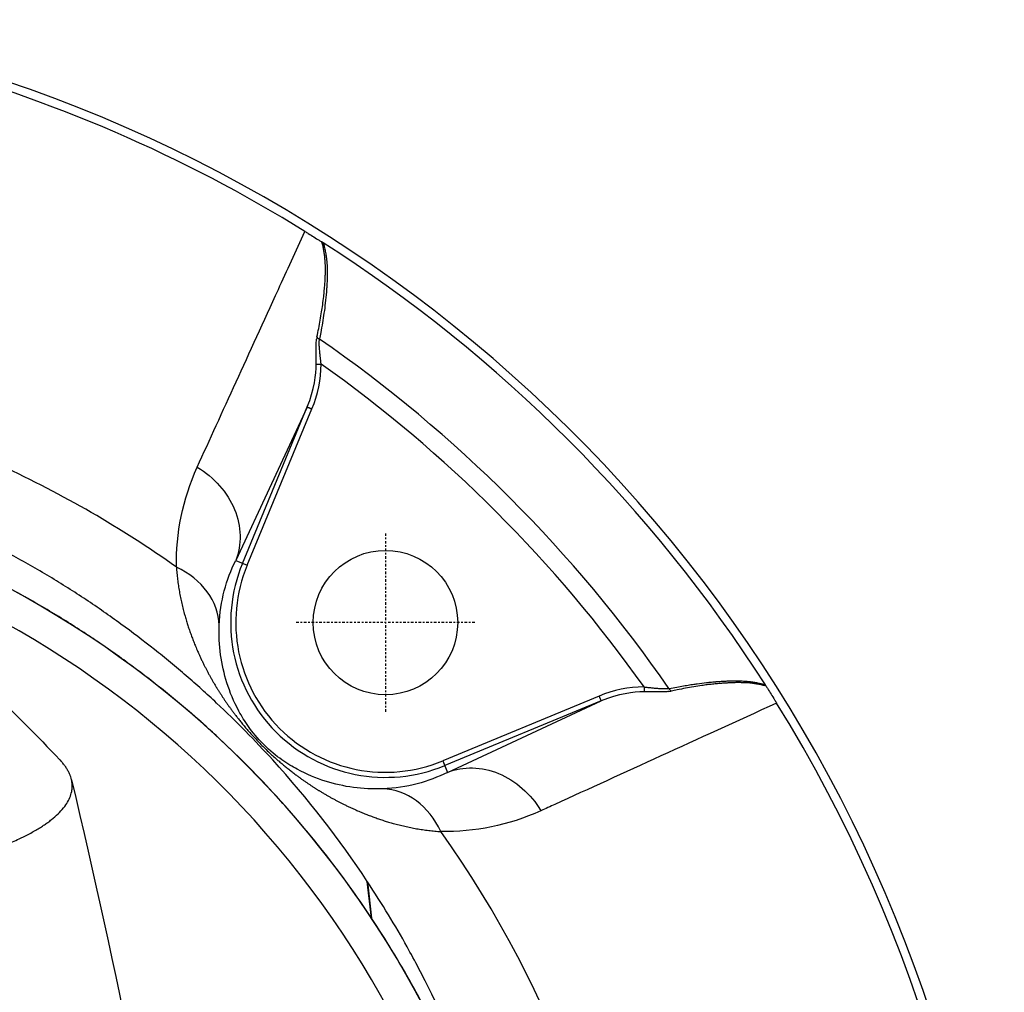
# Model space of a CAD drawing. Header units: millimetres. Extents: x 0 to 4378, y 0 to 2376.
# Tile 136 of 256: x 860 to 918, y 2186 to 2243. Entities that reach past the tile are written whole.
import ezdxf

# ---------------------------------------------------------------- set-up
doc = ezdxf.new("R2010")
doc.units = ezdxf.units.MM
doc.header["$LTSCALE"] = 0.2
doc.linetypes.add('CENTER2', pattern=[1.125, 0.75, -0.125, 0.125, -0.125])
doc.layers.add('02_Center Line', color=1, linetype='CENTER2')

# ---------------------------------------------------------------- blocks, each defined once
blk = doc.blocks.new('A$C6f7b2573')
for p, q in [((45.391, 62.685), (41.182, 53.654)), ((41.58, 53.485), (45.391, 62.686)), ((41.857, 53.371), (45.668, 62.572)), ((41.181, 53.651), (41.857, 53.371)), ((62.566, 45.674), (53.365, 41.863)), ((62.681, 45.397), (53.48, 41.586)), ((53.649, 41.187), (62.68, 45.396)), ((53.365, 41.863), (53.646, 41.186)), ((48.93, 34.754), (48.924, 34.773)), ((49.167, 32.616), (48.924, 34.773)), ((48.93, 34.754), (49.176, 32.603)), ((49.167, 32.616), (49.176, 32.603))]:
    blk.add_line(p, q)
blk.add_circle((49.995, 50), 4.25)
for centre, radius, start, end in [((-0.005, 0), 86.413, 312.61399, 81.55165), ((-0.005, 0), 85.907, 58.20466, 75.04014), ((-0.005, 0), 85.917, 32.63635, 57.36365), ((-0.005, 0), 81.076, 34.66786, 55.33256), ((-0.005, 0), 79.927, 35.32239, 54.67744), ((-0.005, 0), 65.256, 54.70964, 65.16993), ((-0.005, 0), 59, 311.98884, 228.01116), ((-0.005, 0), 57.092, 313.69818, 226.30182), ((49.995, 50), 9.108, 157.5, 292.5), ((49.995, 50), 8.808, 157.5, 292.5), ((-0.005, 0), 85.907, 328.20464, 31.79536), ((-0.005, 0), 65.256, 335.40762, 35.29036)]:
    blk.add_arc(centre, radius, start, end)
for centre, major_axis, ratio, start_param, end_param in [((46.522, 72.21), (0.349, -0.234), 0.030313, 2.468397, 2.479641), ((46.522, 72.21), (0.349, -0.234), 0.030313, 2.173908, 2.466554), ((47.053, 63.811), (-0.879, 3.339), 0.214498, 0.399158, 0.487857), ((46.233, 66.882), (0.297, -0.064), 0.733277, 3.757191, 3.982507), ((46.233, 66.882), (0.297, -0.064), 0.733277, 3.982507, 4.454939), ((40.965, 64.906), (1.206, 5.905), 0.863881, 4.487202, 4.938395), ((35.215, 49.761), (4.999, -0.1), 0.810651, 0.044721, 1.068211), ((64.9, 40.97), (5.906, 1.208), 0.863883, 1.344642, 1.795717), ((64.083, 47.008), (-3.081, 0.815), 0.231971, 2.627966, 2.714938), ((66.877, 46.238), (0.064, -0.297), 0.733194, 4.967301, 5.444059), ((66.877, 46.238), (0.064, -0.297), 0.733194, 5.444059, 5.667229), ((72.205, 46.528), (-0.234, 0.349), 0.030313, 3.816632, 4.109278), ((72.205, 46.528), (-0.234, 0.349), 0.030313, 3.803544, 3.814789), ((49.756, 35.22), (-0.1, 4.999), 0.810651, 5.214974, 6.238464)]:
    blk.add_ellipse(centre, major_axis=major_axis, ratio=ratio, start_param=start_param, end_param=end_param)
for points, knots in [([(38.922, 59.149), (40.38, 62.355), (41.97, 65.838), (43.692, 69.598), (44.202, 70.712), (44.724, 71.851), (45.256, 73.013)], [0, 0, 0, 0, 0.7713062, 0.7713062, 0.7713062, 0.9999074, 0.9999074, 0.9999074, 0.9999074]), ([(45.256, 73.013), (45.322, 72.975), (45.386, 72.935), (45.677, 72.755), (45.901, 72.617), (46.149, 72.464), (46.202, 72.432), (46.254, 72.401)], [-1.0420838, -1.0420838, -1.0420838, -1.0420838, -1.0209377, -1.0209377, -0.9464063, -0.9464063, -0.9264749, -0.9264749, -0.9264749, -0.9264749]), ([(45.962, 66.814), (46, 66.982), (46.034, 67.147), (46.066, 67.309), (46.098, 67.473), (46.129, 67.635), (46.157, 67.794), (46.187, 67.96), (46.214, 68.123), (46.239, 68.282), (46.261, 68.422), (46.281, 68.561), (46.3, 68.696), (46.323, 68.862), (46.343, 69.025), (46.361, 69.184), (46.374, 69.304), (46.386, 69.422), (46.397, 69.537), (46.403, 69.608), (46.409, 69.674), (46.414, 69.735), (46.419, 69.795), (46.423, 69.851), (46.427, 69.904), (46.43, 69.957), (46.434, 70.007), (46.437, 70.056), (46.44, 70.104), (46.442, 70.151), (46.445, 70.198), (46.449, 70.279), (46.453, 70.356), (46.455, 70.43), (46.458, 70.51), (46.46, 70.586), (46.461, 70.658), (46.461, 70.674), (46.461, 70.69), (46.461, 70.706), (46.462, 70.781), (46.462, 70.851), (46.46, 70.916), (46.46, 70.926), (46.46, 70.937), (46.46, 70.949), (46.459, 70.975), (46.458, 71.007), (46.457, 71.041), (46.456, 71.069), (46.455, 71.098), (46.453, 71.127), (46.452, 71.154), (46.45, 71.182), (46.449, 71.208), (46.444, 71.287), (46.438, 71.364), (46.431, 71.44), (46.423, 71.518), (46.414, 71.594), (46.404, 71.67), (46.394, 71.75), (46.381, 71.829), (46.368, 71.907), (46.353, 71.988), (46.337, 72.067), (46.32, 72.145), (46.301, 72.226), (46.281, 72.305), (46.259, 72.383), (46.257, 72.389), (46.256, 72.395), (46.254, 72.401)], [0.0000087, 0.0000087, 0.0000087, 0.0000087, 0.0625, 0.0625, 0.0625, 0.1260324, 0.1260324, 0.1260324, 0.1920399, 0.1920399, 0.1920399, 0.25, 0.25, 0.25, 0.320855, 0.320855, 0.320855, 0.3742296, 0.3742296, 0.3742296, 0.4067355, 0.4067355, 0.4067355, 0.4382552, 0.4382552, 0.4382552, 0.4693133, 0.4693133, 0.4693133, 0.5, 0.5, 0.5, 0.5535383, 0.5535383, 0.5535383, 0.6118156, 0.6118156, 0.6118156, 0.625, 0.625, 0.625, 0.6875, 0.6875, 0.6875, 0.6968322, 0.6968322, 0.6968322, 0.7172166, 0.7172166, 0.7172166, 0.7336083, 0.7336083, 0.7336083, 0.7490228, 0.7490228, 0.7490228, 0.7948956, 0.7948956, 0.7948956, 0.8415443, 0.8415443, 0.8415443, 0.8910576, 0.8910576, 0.8910576, 0.9422501, 0.9422501, 0.9422501, 0.9952644, 0.9952644, 0.9952644, 0.9993154, 0.9993154, 0.9993154, 0.9993154]), ([(46.33, 72.352), (46.354, 72.272), (46.376, 72.191), (46.397, 72.109), (46.418, 72.024), (46.437, 71.938), (46.454, 71.851), (46.464, 71.803), (46.473, 71.755), (46.481, 71.707), (46.496, 71.619), (46.509, 71.53), (46.52, 71.44), (46.523, 71.417), (46.526, 71.394), (46.529, 71.371), (46.531, 71.346), (46.534, 71.319), (46.537, 71.292), (46.54, 71.263), (46.543, 71.233), (46.545, 71.205), (46.548, 71.173), (46.55, 71.142), (46.552, 71.113), (46.554, 71.082), (46.556, 71.053), (46.558, 71.028), (46.56, 70.987), (46.562, 70.944), (46.564, 70.901), (46.566, 70.831), (46.568, 70.757), (46.569, 70.68), (46.569, 70.61), (46.569, 70.537), (46.568, 70.462), (46.568, 70.455), (46.568, 70.448), (46.568, 70.441), (46.567, 70.394), (46.566, 70.345), (46.565, 70.295), (46.563, 70.244), (46.562, 70.192), (46.559, 70.139), (46.557, 70.085), (46.555, 70.031), (46.552, 69.976), (46.549, 69.918), (46.546, 69.86), (46.542, 69.803), (46.54, 69.777), (46.539, 69.752), (46.537, 69.726), (46.531, 69.637), (46.525, 69.547), (46.517, 69.457), (46.5, 69.242), (46.478, 69.023), (46.453, 68.8), (46.431, 68.608), (46.405, 68.413), (46.377, 68.214), (46.35, 68.023), (46.32, 67.83), (46.287, 67.633), (46.256, 67.446), (46.222, 67.256), (46.185, 67.064), (46.162, 66.94), (46.137, 66.814), (46.113, 66.692)], [0.0000012, 0.0000012, 0.0000012, 0.0000012, 0.0477801, 0.0477801, 0.0477801, 0.0975047, 0.0975047, 0.0975047, 0.125, 0.125, 0.125, 0.1748356, 0.1748356, 0.1748356, 0.1875, 0.1875, 0.1875, 0.2014987, 0.2014987, 0.2014987, 0.2162369, 0.2162369, 0.2162369, 0.2322887, 0.2322887, 0.2322887, 0.25, 0.25, 0.25, 0.2795148, 0.2795148, 0.2795148, 0.3272574, 0.3272574, 0.3272574, 0.371075, 0.371075, 0.371075, 0.375, 0.375, 0.375, 0.401934, 0.401934, 0.401934, 0.4290665, 0.4290665, 0.4290665, 0.456843, 0.456843, 0.456843, 0.4865832, 0.4865832, 0.4865832, 0.5, 0.5, 0.5, 0.5477656, 0.5477656, 0.5477656, 0.6608242, 0.6608242, 0.6608242, 0.7583511, 0.7583511, 0.7583511, 0.8520883, 0.8520883, 0.8520883, 0.9415116, 0.9415116, 0.9415116, 0.9992769, 0.9992769, 0.9992769, 0.9992769]), ([(45.918, 65.215), (45.917, 65.254), (45.917, 65.291), (45.917, 65.328), (45.917, 65.364), (45.917, 65.399), (45.917, 65.434), (45.917, 65.47), (45.917, 65.505), (45.916, 65.539), (45.916, 65.574), (45.916, 65.609), (45.916, 65.643), (45.915, 65.678), (45.915, 65.713), (45.915, 65.748), (45.915, 65.782), (45.914, 65.816), (45.914, 65.851), (45.914, 65.885), (45.913, 65.919), (45.913, 65.954), (45.913, 65.988), (45.913, 66.022), (45.913, 66.058), (45.913, 66.064), (45.913, 66.07), (45.913, 66.076), (45.913, 66.128), (45.913, 66.178), (45.914, 66.227), (45.915, 66.277), (45.916, 66.325), (45.918, 66.372), (45.92, 66.419), (45.922, 66.465), (45.925, 66.508), (45.928, 66.551), (45.931, 66.592), (45.936, 66.631), (45.937, 66.645), (45.939, 66.659), (45.94, 66.672)], [0.0004316, 0.0004316, 0.0004316, 0.0004316, 0.062847, 0.062847, 0.062847, 0.1243555, 0.1243555, 0.1243555, 0.1865623, 0.1865623, 0.1865623, 0.2489584, 0.2489584, 0.2489584, 0.3117188, 0.3117188, 0.3117188, 0.3724319, 0.3724319, 0.3724319, 0.4320384, 0.4320384, 0.4320384, 0.4898494, 0.4898494, 0.4898494, 0.5, 0.5, 0.5, 0.5847492, 0.5847492, 0.5847492, 0.6731366, 0.6731366, 0.6731366, 0.7625665, 0.7625665, 0.7625665, 0.8502302, 0.8502302, 0.8502302, 0.881902, 0.881902, 0.881902, 0.881902]), ([(46.098, 66.509), (46.099, 66.536), (46.1, 66.56), (46.101, 66.582), (46.103, 66.606), (46.105, 66.628), (46.107, 66.648), (46.109, 66.662), (46.11, 66.675), (46.112, 66.687)], [0.8087948, 0.8087948, 0.8087948, 0.8087948, 0.8776802, 0.8776802, 0.8776802, 0.9499246, 0.9499246, 0.9499246, 0.9998598, 0.9998598, 0.9998598, 0.9998598]), ([(46.125, 65.997), (46.121, 66.04), (46.118, 66.081), (46.115, 66.119), (46.111, 66.159), (46.108, 66.197), (46.106, 66.232), (46.104, 66.269), (46.102, 66.303), (46.101, 66.334), (46.099, 66.367), (46.098, 66.398), (46.098, 66.426), (46.097, 66.456), (46.098, 66.484), (46.098, 66.509)], [0.5, 0.5, 0.5, 0.5, 0.5569424, 0.5569424, 0.5569424, 0.6166959, 0.6166959, 0.6166959, 0.6783109, 0.6783109, 0.6783109, 0.7418932, 0.7418932, 0.7418932, 0.8087948, 0.8087948, 0.8087948, 0.8087948]), ([(46.207, 65.214), (46.205, 65.237), (46.203, 65.261), (46.2, 65.286), (46.198, 65.31), (46.195, 65.334), (46.192, 65.36), (46.189, 65.385), (46.186, 65.41), (46.183, 65.437), (46.18, 65.463), (46.177, 65.49), (46.173, 65.518), (46.17, 65.546), (46.167, 65.574), (46.164, 65.604), (46.161, 65.632), (46.158, 65.661), (46.155, 65.691), (46.152, 65.721), (46.149, 65.751), (46.146, 65.783), (46.143, 65.814), (46.139, 65.847), (46.136, 65.88), (46.133, 65.912), (46.13, 65.946), (46.127, 65.98), (46.126, 65.986), (46.126, 65.991), (46.125, 65.997)], [0, 0, 0, 0, 0.0643555, 0.0643555, 0.0643555, 0.1264903, 0.1264903, 0.1264903, 0.1860979, 0.1860979, 0.1860979, 0.2431619, 0.2431619, 0.2431619, 0.2978118, 0.2978118, 0.2978118, 0.3490702, 0.3490702, 0.3490702, 0.3986618, 0.3986618, 0.3986618, 0.4466993, 0.4466993, 0.4466993, 0.492754, 0.492754, 0.492754, 0.5, 0.5, 0.5, 0.5]), ([(45.918, 65.215), (45.925, 65.214), (45.93, 65.213), (45.937, 65.213), (45.944, 65.213), (45.953, 65.213), (45.963, 65.213), (45.973, 65.212), (45.984, 65.212), (45.996, 65.212), (46.009, 65.212), (46.022, 65.212), (46.037, 65.212), (46.041, 65.213), (46.046, 65.213), (46.05, 65.213)], [0.0021356, 0.0021356, 0.0021356, 0.0021356, 0.1346955, 0.1346955, 0.1346955, 0.2694938, 0.2694938, 0.2694938, 0.4046072, 0.4046072, 0.4046072, 0.5402458, 0.5402458, 0.5402458, 0.5821949, 0.5821949, 0.5821949, 0.5821949]), ([(46.05, 65.213), (46.066, 65.213), (46.082, 65.213), (46.098, 65.213), (46.116, 65.213), (46.133, 65.213), (46.152, 65.213), (46.17, 65.213), (46.188, 65.213), (46.207, 65.214)], [0.5821949, 0.5821949, 0.5821949, 0.5821949, 0.7185442, 0.7185442, 0.7185442, 0.8590491, 0.8590491, 0.8590491, 0.9994479, 0.9994479, 0.9994479, 0.9994479]), ([(45.391, 62.686), (45.392, 62.686), (45.394, 62.685), (45.397, 62.684), (45.401, 62.683), (45.406, 62.681), (45.412, 62.678), (45.418, 62.675), (45.426, 62.672), (45.435, 62.669), (45.444, 62.665), (45.454, 62.661), (45.465, 62.656), (45.476, 62.651), (45.489, 62.646), (45.502, 62.641), (45.515, 62.635), (45.529, 62.629), (45.544, 62.623), (45.559, 62.617), (45.575, 62.611), (45.59, 62.604), (45.606, 62.597), (45.623, 62.591), (45.639, 62.584), (45.649, 62.58), (45.659, 62.576), (45.668, 62.572)], [0.0004114, 0.0004114, 0.0004114, 0.0004114, 0.1167994, 0.1167994, 0.1167994, 0.2332423, 0.2332423, 0.2332423, 0.3496623, 0.3496623, 0.3496623, 0.4660618, 0.4660618, 0.4660618, 0.5824434, 0.5824434, 0.5824434, 0.6988644, 0.6988644, 0.6988644, 0.8152458, 0.8152458, 0.8152458, 0.9316412, 0.9316412, 0.9316412, 1, 1, 1, 1]), ([(38.922, 59.149), (39.915, 58.549), (40.705, 57.65), (41.114, 56.655), (41.523, 55.662), (41.547, 54.58), (41.182, 53.654)], [0, 0, 0, 0, 0.5, 0.5, 0.5, 0.9993573, 0.9993573, 0.9993573, 0.9993573]), ([(48.924, 34.773), (47.29, 37.236), (45.444, 39.627), (43.361, 41.916), (42.84, 42.488), (42.305, 43.054), (41.755, 43.612), (41.204, 44.171), (40.639, 44.723), (40.058, 45.265), (39.768, 45.536), (39.474, 45.805), (39.176, 46.074), (38.879, 46.343), (38.577, 46.61), (38.272, 46.873), (37.967, 47.136), (37.658, 47.395), (37.345, 47.652), (37.032, 47.909), (36.716, 48.165), (36.395, 48.418), (35.754, 48.925), (35.099, 49.426), (34.428, 49.915), (33.757, 50.405), (33.071, 50.883), (32.37, 51.349), (31.668, 51.814), (30.951, 52.268), (30.219, 52.708), (29.486, 53.148), (28.739, 53.576), (27.976, 53.992), (26.45, 54.822), (24.864, 55.593), (23.222, 56.3), (21.58, 57.008), (19.885, 57.65), (18.14, 58.217)], [0, 0, 0, 0, 0.25, 0.25, 0.25, 0.3125, 0.3125, 0.3125, 0.375, 0.375, 0.375, 0.40625, 0.40625, 0.40625, 0.4375, 0.4375, 0.4375, 0.46875, 0.46875, 0.46875, 0.5, 0.5, 0.5, 0.5625, 0.5625, 0.5625, 0.625, 0.625, 0.625, 0.6875, 0.6875, 0.6875, 0.75, 0.75, 0.75, 0.875, 0.875, 0.875, 1, 1, 1, 1]), ([(49.167, 32.616), (47.525, 35.088), (45.668, 37.491), (43.574, 39.786), (43.05, 40.36), (42.512, 40.927), (41.958, 41.486), (41.405, 42.046), (40.836, 42.598), (40.253, 43.142), (39.961, 43.414), (39.666, 43.684), (39.366, 43.952), (39.067, 44.22), (38.764, 44.486), (38.457, 44.749), (38.15, 45.013), (37.839, 45.275), (37.525, 45.534), (37.21, 45.793), (36.892, 46.05), (36.57, 46.304), (35.926, 46.813), (35.267, 47.312), (34.592, 47.801), (33.918, 48.29), (33.228, 48.768), (32.523, 49.234), (31.818, 49.701), (31.097, 50.156), (30.361, 50.598), (29.625, 51.04), (28.873, 51.469), (28.107, 51.884), (26.574, 52.715), (24.98, 53.49), (23.33, 54.2), (21.68, 54.909), (19.976, 55.558), (18.224, 56.132)], [-1, -1, -1, -1, -0.75, -0.75, -0.75, -0.6875, -0.6875, -0.6875, -0.625, -0.625, -0.625, -0.59375, -0.59375, -0.59375, -0.5625, -0.5625, -0.5625, -0.53125, -0.53125, -0.53125, -0.5, -0.5, -0.5, -0.4375, -0.4375, -0.4375, -0.375, -0.375, -0.375, -0.3125, -0.3125, -0.3125, -0.25, -0.25, -0.25, -0.125, -0.125, -0.125, 0, 0, 0, 0]), ([(49.836, 40.218), (48.652, 40.172), (47.543, 40.326), (45.912, 40.841), (45.376, 41.057), (44.517, 41.519), (44.219, 41.697), (43.571, 42.154), (43.201, 42.45), (42.463, 43.185), (42.163, 43.558), (41.706, 44.203), (41.529, 44.496), (41.06, 45.361), (40.842, 45.899), (40.322, 47.538), (40.167, 48.654), (40.212, 49.842)], [0, 0, 0, 0, 0.25, 0.25, 0.375, 0.375, 0.4375, 0.4375, 0.5, 0.5, 0.5625, 0.5625, 0.625, 0.625, 0.75, 0.75, 1, 1, 1, 1]), ([(66.685, 46.117), (66.841, 46.148), (66.993, 46.178), (67.141, 46.206), (67.275, 46.23), (67.405, 46.254), (67.533, 46.276), (67.653, 46.297), (67.771, 46.316), (67.888, 46.335), (67.998, 46.352), (68.107, 46.368), (68.216, 46.384), (68.253, 46.389), (68.29, 46.394), (68.327, 46.399), (68.514, 46.425), (68.698, 46.448), (68.879, 46.468), (68.953, 46.476), (69.026, 46.484), (69.1, 46.491), (69.156, 46.497), (69.21, 46.502), (69.263, 46.507), (69.316, 46.511), (69.368, 46.516), (69.42, 46.52), (69.431, 46.521), (69.441, 46.522), (69.451, 46.523), (69.5, 46.527), (69.55, 46.531), (69.601, 46.534), (69.647, 46.538), (69.695, 46.541), (69.745, 46.544), (69.775, 46.546), (69.806, 46.548), (69.837, 46.55), (69.926, 46.555), (70.013, 46.56), (70.098, 46.563), (70.187, 46.567), (70.273, 46.57), (70.356, 46.571), (70.442, 46.573), (70.526, 46.574), (70.607, 46.573), (70.692, 46.573), (70.774, 46.572), (70.854, 46.569), (70.868, 46.568), (70.882, 46.568), (70.896, 46.567), (70.953, 46.565), (71.007, 46.563), (71.061, 46.559), (71.117, 46.556), (71.171, 46.552), (71.223, 46.548), (71.232, 46.547), (71.24, 46.546), (71.249, 46.546), (71.317, 46.54), (71.383, 46.533), (71.447, 46.525), (71.473, 46.522), (71.498, 46.519), (71.523, 46.515), (71.567, 46.51), (71.61, 46.503), (71.652, 46.497), (71.664, 46.495), (71.673, 46.493), (71.682, 46.492), (71.691, 46.49), (71.7, 46.489), (71.71, 46.487), (71.718, 46.486), (71.727, 46.484), (71.738, 46.482), (71.749, 46.48), (71.761, 46.478), (71.776, 46.475), (71.846, 46.462), (71.916, 46.448), (71.985, 46.432), (72.019, 46.424), (72.053, 46.416), (72.087, 46.408), (72.097, 46.406), (72.108, 46.403), (72.119, 46.4), (72.13, 46.397), (72.142, 46.394), (72.153, 46.391), (72.17, 46.386), (72.185, 46.383), (72.188, 46.382), (72.199, 46.379), (72.213, 46.375), (72.229, 46.37), (72.244, 46.366), (72.262, 46.36), (72.282, 46.355), (72.301, 46.349), (72.323, 46.343), (72.346, 46.335)], [0.0006652, 0.0006652, 0.0006652, 0.0006652, 0.0660309, 0.0660309, 0.0660309, 0.1250634, 0.1250634, 0.1250634, 0.1805158, 0.1805158, 0.1805158, 0.2324727, 0.2324727, 0.2324727, 0.25, 0.25, 0.25, 0.3387101, 0.3387101, 0.3387101, 0.375, 0.375, 0.375, 0.4029011, 0.4029011, 0.4029011, 0.4307879, 0.4307879, 0.4307879, 0.4362163, 0.4362163, 0.4362163, 0.4622005, 0.4622005, 0.4622005, 0.4859055, 0.4859055, 0.4859055, 0.5, 0.5, 0.5, 0.5400259, 0.5400259, 0.5400259, 0.5816699, 0.5816699, 0.5816699, 0.6245444, 0.6245444, 0.6245444, 0.6696617, 0.6696617, 0.6696617, 0.6777546, 0.6777546, 0.6777546, 0.7103131, 0.7103131, 0.7103131, 0.7443848, 0.7443848, 0.7443848, 0.75, 0.75, 0.75, 0.7947577, 0.7947577, 0.7947577, 0.8125, 0.8125, 0.8125, 0.84375, 0.84375, 0.84375, 0.8525965, 0.8525965, 0.8525965, 0.8613661, 0.8613661, 0.8613661, 0.8684967, 0.8684967, 0.8684967, 0.875, 0.875, 0.875, 0.90625, 0.90625, 0.90625, 0.921875, 0.921875, 0.921875, 0.9261288, 0.9261288, 0.9261288, 0.930365, 0.930365, 0.930365, 0.9375, 0.9375, 0.9375, 0.9596995, 0.9596995, 0.9596995, 0.9802754, 0.9802754, 0.9802754, 0.9999983, 0.9999983, 0.9999983, 0.9999983]), ([(72.396, 46.259), (72.319, 46.281), (72.241, 46.301), (72.162, 46.32), (72.081, 46.339), (71.999, 46.356), (71.916, 46.371), (71.834, 46.386), (71.751, 46.399), (71.667, 46.41), (71.588, 46.421), (71.508, 46.43), (71.428, 46.437), (71.365, 46.443), (71.301, 46.448), (71.237, 46.452), (71.2, 46.454), (71.165, 46.456), (71.131, 46.458), (71.093, 46.46), (71.056, 46.461), (71.021, 46.462), (70.995, 46.463), (70.97, 46.464), (70.944, 46.464), (70.907, 46.465), (70.871, 46.465), (70.834, 46.466), (70.798, 46.466), (70.761, 46.466), (70.723, 46.466), (70.648, 46.465), (70.57, 46.464), (70.489, 46.461), (70.412, 46.459), (70.333, 46.456), (70.25, 46.452), (70.216, 46.451), (70.183, 46.449), (70.148, 46.447), (70.082, 46.443), (70.012, 46.439), (69.94, 46.434), (69.868, 46.43), (69.793, 46.424), (69.717, 46.418), (69.657, 46.413), (69.595, 46.408), (69.532, 46.402), (69.438, 46.393), (69.342, 46.384), (69.243, 46.373), (69.141, 46.362), (69.037, 46.35), (68.932, 46.337), (68.826, 46.324), (68.719, 46.309), (68.612, 46.294), (68.454, 46.272), (68.294, 46.248), (68.131, 46.221), (67.972, 46.195), (67.81, 46.167), (67.645, 46.137), (67.486, 46.107), (67.324, 46.076), (67.16, 46.043), (67.045, 46.019), (66.928, 45.995), (66.809, 45.968)], [0.0006843, 0.0006843, 0.0006843, 0.0006843, 0.0530679, 0.0530679, 0.0530679, 0.1070084, 0.1070084, 0.1070084, 0.1604125, 0.1604125, 0.1604125, 0.2107042, 0.2107042, 0.2107042, 0.25, 0.25, 0.25, 0.2730084, 0.2730084, 0.2730084, 0.2992213, 0.2992213, 0.2992213, 0.3187073, 0.3187073, 0.3187073, 0.3470103, 0.3470103, 0.3470103, 0.375, 0.375, 0.375, 0.4289364, 0.4289364, 0.4289364, 0.4796538, 0.4796538, 0.4796538, 0.5, 0.5, 0.5, 0.5394552, 0.5394552, 0.5394552, 0.5784755, 0.5784755, 0.5784755, 0.6091236, 0.6091236, 0.6091236, 0.6549623, 0.6549623, 0.6549623, 0.7024812, 0.7024812, 0.7024812, 0.75, 0.75, 0.75, 0.8196253, 0.8196253, 0.8196253, 0.8876689, 0.8876689, 0.8876689, 0.9535573, 0.9535573, 0.9535573, 1, 1, 1, 1]), ([(65.208, 46.212), (65.208, 46.194), (65.208, 46.176), (65.208, 46.158), (65.208, 46.141), (65.207, 46.123), (65.207, 46.107), (65.207, 46.09), (65.207, 46.074), (65.207, 46.059)], [0.0009527, 0.0009527, 0.0009527, 0.0009527, 0.1371892, 0.1371892, 0.1371892, 0.2738301, 0.2738301, 0.2738301, 0.4098959, 0.4098959, 0.4098959, 0.4098959]), ([(65.207, 46.059), (65.207, 46.043), (65.207, 46.029), (65.207, 46.016), (65.207, 46.003), (65.207, 45.991), (65.207, 45.98), (65.207, 45.969), (65.207, 45.959), (65.207, 45.951), (65.208, 45.943), (65.208, 45.936), (65.208, 45.931), (65.208, 45.929), (65.209, 45.928), (65.209, 45.923)], [0.4098959, 0.4098959, 0.4098959, 0.4098959, 0.5457408, 0.5457408, 0.5457408, 0.6810398, 0.6810398, 0.6810398, 0.8159598, 0.8159598, 0.8159598, 0.9504019, 0.9504019, 0.9504019, 1, 1, 1, 1]), ([(65.208, 46.212), (65.247, 46.208), (65.284, 46.204), (65.32, 46.2), (65.357, 46.196), (65.394, 46.192), (65.43, 46.188), (65.466, 46.184), (65.502, 46.18), (65.537, 46.177), (65.573, 46.173), (65.608, 46.169), (65.643, 46.165), (65.679, 46.162), (65.713, 46.158), (65.748, 46.154), (65.783, 46.151), (65.818, 46.148), (65.853, 46.145), (65.887, 46.141), (65.921, 46.138), (65.956, 46.135), (65.972, 46.134), (65.988, 46.133), (66.004, 46.132)], [0.0004074, 0.0004074, 0.0004074, 0.0004074, 0.064772, 0.064772, 0.064772, 0.1309376, 0.1309376, 0.1309376, 0.1982243, 0.1982243, 0.1982243, 0.2662533, 0.2662533, 0.2662533, 0.3344868, 0.3344868, 0.3344868, 0.4023545, 0.4023545, 0.4023545, 0.4690422, 0.4690422, 0.4690422, 0.5, 0.5, 0.5, 0.5]), ([(66.673, 45.946), (66.636, 45.942), (66.598, 45.937), (66.558, 45.934), (66.514, 45.93), (66.469, 45.927), (66.423, 45.925), (66.376, 45.923), (66.329, 45.921), (66.28, 45.92), (66.231, 45.919), (66.181, 45.918), (66.129, 45.918), (66.079, 45.918), (66.027, 45.918), (65.973, 45.918), (65.921, 45.918), (65.868, 45.919), (65.813, 45.919), (65.76, 45.92), (65.707, 45.92), (65.652, 45.921), (65.598, 45.921), (65.544, 45.922), (65.488, 45.922), (65.436, 45.922), (65.382, 45.922), (65.328, 45.922), (65.289, 45.922), (65.249, 45.922), (65.209, 45.923)], [0.1178194, 0.1178194, 0.1178194, 0.1178194, 0.2084015, 0.2084015, 0.2084015, 0.3073513, 0.3073513, 0.3073513, 0.4049589, 0.4049589, 0.4049589, 0.5016664, 0.5016664, 0.5016664, 0.5965716, 0.5965716, 0.5965716, 0.6892343, 0.6892343, 0.6892343, 0.777632, 0.777632, 0.777632, 0.8630525, 0.8630525, 0.8630525, 0.943194, 0.943194, 0.943194, 0.9999988, 0.9999988, 0.9999988, 0.9999988]), ([(66.004, 46.132), (66.081, 46.126), (66.155, 46.121), (66.226, 46.118), (66.298, 46.115), (66.366, 46.114), (66.43, 46.113), (66.496, 46.112), (66.558, 46.113), (66.616, 46.114), (66.637, 46.114), (66.658, 46.115), (66.68, 46.116)], [0.5, 0.5, 0.5, 0.5, 0.646144, 0.646144, 0.646144, 0.793564, 0.793564, 0.793564, 0.9440758, 0.9440758, 0.9440758, 0.9999998, 0.9999998, 0.9999998, 0.9999998]), ([(72.396, 46.259), (72.426, 46.207), (72.458, 46.155), (72.611, 45.906), (72.749, 45.683), (72.93, 45.392), (72.97, 45.327), (73.008, 45.262)], [-1.3987793, -1.3987793, -1.3987793, -1.3987793, -1.3788479, -1.3788479, -1.3043164, -1.3043164, -1.283173, -1.283173, -1.283173, -1.283173]), ([(73.008, 45.262), (68.279, 43.103), (63.932, 41.117), (59.968, 39.304), (59.691, 39.178), (59.416, 39.052), (59.143, 38.927)], [0.0000933, 0.0000933, 0.0000933, 0.0000933, 0.9347603, 0.9347603, 0.9347603, 1, 1, 1, 1]), ([(62.566, 45.674), (62.573, 45.657), (62.58, 45.641), (62.587, 45.624), (62.594, 45.608), (62.6, 45.592), (62.607, 45.576), (62.613, 45.561), (62.619, 45.546), (62.625, 45.532), (62.631, 45.517), (62.637, 45.504), (62.642, 45.491), (62.647, 45.479), (62.652, 45.467), (62.656, 45.457), (62.661, 45.447), (62.664, 45.437), (62.668, 45.43), (62.671, 45.422), (62.674, 45.415), (62.676, 45.41), (62.678, 45.405), (62.679, 45.401), (62.68, 45.399), (62.681, 45.398), (62.681, 45.397), (62.681, 45.397)], [0, 0, 0, 0, 0.116362, 0.116362, 0.116362, 0.232789, 0.232789, 0.232789, 0.3491993, 0.3491993, 0.3491993, 0.4655954, 0.4655954, 0.4655954, 0.5819799, 0.5819799, 0.5819799, 0.6984132, 0.6984132, 0.6984132, 0.8148122, 0.8148122, 0.8148122, 0.9312333, 0.9312333, 0.9312333, 0.9995886, 0.9995886, 0.9995886, 0.9995886]), ([(2.927, 33.226), (3.003, 33.228), (3.079, 33.23), (3.155, 33.232), (3.681, 33.245), (4.201, 33.262), (4.716, 33.282), (4.976, 33.292), (5.235, 33.302), (5.492, 33.314), (5.75, 33.325), (6.008, 33.337), (6.263, 33.35), (6.521, 33.363), (6.777, 33.376), (7.031, 33.391), (7.216, 33.401), (7.4, 33.412), (7.583, 33.423), (7.654, 33.427), (7.724, 33.431), (7.794, 33.435), (8.048, 33.451), (8.3, 33.468), (8.551, 33.484), (8.804, 33.502), (9.054, 33.519), (9.303, 33.538), (9.428, 33.547), (9.553, 33.556), (9.677, 33.566), (9.712, 33.568), (9.747, 33.571), (9.782, 33.574), (9.871, 33.581), (9.96, 33.588), (10.05, 33.595), (10.174, 33.605), (10.297, 33.615), (10.42, 33.625), (10.544, 33.635), (10.667, 33.645), (10.789, 33.656), (10.808, 33.657), (10.827, 33.659), (10.845, 33.661), (11.02, 33.676), (11.195, 33.691), (11.368, 33.707), (11.417, 33.711), (11.47, 33.716), (11.523, 33.721), (11.654, 33.733), (11.788, 33.745), (11.884, 33.754), (12.004, 33.766), (12.126, 33.777), (12.249, 33.789), (12.483, 33.812), (12.722, 33.836), (12.968, 33.862), (13.199, 33.886), (13.436, 33.912), (13.679, 33.938), (13.908, 33.964), (14.142, 33.99), (14.381, 34.018), (14.608, 34.045), (14.839, 34.073), (15.074, 34.102), (15.226, 34.121), (15.379, 34.141), (15.534, 34.161), (15.609, 34.17), (15.684, 34.18), (15.759, 34.19), (15.981, 34.219), (16.206, 34.25), (16.434, 34.281), (16.653, 34.312), (16.875, 34.343), (17.098, 34.376), (17.271, 34.401), (17.445, 34.427), (17.62, 34.454), (17.664, 34.461), (17.708, 34.468), (17.752, 34.475), (17.965, 34.507), (18.18, 34.541), (18.396, 34.576), (18.5, 34.593), (18.605, 34.611), (18.709, 34.628), (18.817, 34.646), (18.922, 34.664), (19.028, 34.682), (19.131, 34.7), (19.235, 34.717), (19.34, 34.736), (19.44, 34.754), (19.543, 34.772), (19.648, 34.791), (19.705, 34.801), (19.763, 34.811), (19.821, 34.822), (19.969, 34.849), (20.114, 34.876), (20.256, 34.903), (20.67, 34.981), (21.062, 35.059), (21.435, 35.137), (21.631, 35.178), (21.82, 35.218), (22.005, 35.259), (22.1, 35.28), (22.193, 35.3), (22.285, 35.321), (22.378, 35.342), (22.471, 35.363), (22.561, 35.384), (22.607, 35.394), (22.653, 35.405), (22.698, 35.415), (22.744, 35.426), (22.789, 35.437), (22.834, 35.447), (22.926, 35.469), (23.015, 35.49), (23.104, 35.512), (23.194, 35.533), (23.282, 35.555), (23.369, 35.577), (23.458, 35.599), (23.545, 35.621), (23.631, 35.643), (23.719, 35.665), (23.805, 35.687), (23.889, 35.709), (23.976, 35.732), (24.061, 35.754), (24.144, 35.776), (24.316, 35.823), (24.483, 35.868), (24.642, 35.913), (24.988, 36.011), (25.303, 36.105), (25.591, 36.194), (25.858, 36.278), (26.101, 36.357), (26.323, 36.433), (26.375, 36.451), (26.427, 36.469), (26.477, 36.486), (26.55, 36.511), (26.62, 36.536), (26.688, 36.56), (26.753, 36.583), (26.812, 36.605), (26.895, 36.635), (26.957, 36.658), (27.027, 36.684), (27.098, 36.711), (27.165, 36.736), (27.232, 36.762), (27.297, 36.787), (27.364, 36.813), (27.427, 36.838), (27.491, 36.864), (27.556, 36.889), (27.619, 36.915), (27.681, 36.941), (27.807, 36.993), (27.93, 37.045), (28.049, 37.097), (28.185, 37.156), (28.317, 37.216), (28.445, 37.276), (28.543, 37.322), (28.639, 37.368), (28.732, 37.414), (28.84, 37.468), (28.945, 37.522), (29.046, 37.576), (29.149, 37.63), (29.248, 37.685), (29.343, 37.739), (29.439, 37.794), (29.532, 37.849), (29.621, 37.904), (29.711, 37.959), (29.798, 38.015), (29.881, 38.07), (29.953, 38.118), (30.022, 38.166), (30.089, 38.213), (30.1, 38.222), (30.112, 38.23), (30.123, 38.238), (30.2, 38.294), (30.274, 38.35), (30.346, 38.407), (30.487, 38.519), (30.618, 38.633), (30.736, 38.748), (30.853, 38.862), (30.958, 38.977), (31.052, 39.093), (31.144, 39.208), (31.224, 39.324), (31.292, 39.442), (31.359, 39.557), (31.414, 39.674), (31.457, 39.792), (31.499, 39.908), (31.529, 40.026), (31.546, 40.144), (31.551, 40.177), (31.555, 40.21), (31.558, 40.244), (31.56, 40.269), (31.561, 40.295), (31.562, 40.32), (31.563, 40.349), (31.564, 40.379), (31.563, 40.408), (31.563, 40.437), (31.561, 40.467), (31.559, 40.496), (31.559, 40.502), (31.558, 40.507), (31.558, 40.513), (31.555, 40.55), (31.553, 40.567), (31.551, 40.584), (31.55, 40.588), (31.55, 40.592), (31.549, 40.595), (31.546, 40.617), (31.543, 40.639), (31.539, 40.663), (31.538, 40.666), (31.538, 40.669), (31.537, 40.672), (31.528, 40.725), (31.515, 40.783), (31.496, 40.848), (31.482, 40.898), (31.464, 40.952), (31.442, 41.009), (31.44, 41.014), (31.438, 41.019), (31.436, 41.024), (31.415, 41.079), (31.389, 41.137), (31.358, 41.199), (31.331, 41.255), (31.299, 41.313), (31.262, 41.374), (31.228, 41.43), (31.191, 41.488), (31.148, 41.548), (31.108, 41.604), (31.064, 41.662), (31.015, 41.722), (30.969, 41.778), (30.919, 41.835), (30.864, 41.895), (30.853, 41.906), (30.842, 41.918), (30.831, 41.93)], [0, 0, 0, 0, 0.0029583, 0.0029583, 0.0029583, 0.0235019, 0.0235019, 0.0235019, 0.0338791, 0.0338791, 0.0338791, 0.0443267, 0.0443267, 0.0443267, 0.0548446, 0.0548446, 0.0548446, 0.0625, 0.0625, 0.0625, 0.0654329, 0.0654329, 0.0654329, 0.076095, 0.076095, 0.076095, 0.0868338, 0.0868338, 0.0868338, 0.0922326, 0.0922326, 0.0922326, 0.09375, 0.09375, 0.09375, 0.097651, 0.097651, 0.097651, 0.1030884, 0.1030884, 0.1030884, 0.1085459, 0.1085459, 0.1085459, 0.109375, 0.109375, 0.109375, 0.1171875, 0.1171875, 0.1171875, 0.1194298, 0.1194298, 0.1194298, 0.125, 0.125, 0.125, 0.1319413, 0.1319413, 0.1319413, 0.1450515, 0.1450515, 0.1450515, 0.1574062, 0.1574062, 0.1574062, 0.1691221, 0.1691221, 0.1691221, 0.1802884, 0.1802884, 0.1802884, 0.1875, 0.1875, 0.1875, 0.1909755, 0.1909755, 0.1909755, 0.2012384, 0.2012384, 0.2012384, 0.2111247, 0.2111247, 0.2111247, 0.21875, 0.21875, 0.21875, 0.2206739, 0.2206739, 0.2206739, 0.2299151, 0.2299151, 0.2299151, 0.234375, 0.234375, 0.234375, 0.2389443, 0.2389443, 0.2389443, 0.2434158, 0.2434158, 0.2434158, 0.2477004, 0.2477004, 0.2477004, 0.25, 0.25, 0.25, 0.2557793, 0.2557793, 0.2557793, 0.2725112, 0.2725112, 0.2725112, 0.2812662, 0.2812662, 0.2812662, 0.285753, 0.285753, 0.285753, 0.2903181, 0.2903181, 0.2903181, 0.2926314, 0.2926314, 0.2926314, 0.294966, 0.294966, 0.294966, 0.2997017, 0.2997017, 0.2997017, 0.3045308, 0.3045308, 0.3045308, 0.3094593, 0.3094593, 0.3094593, 0.3144942, 0.3144942, 0.3144942, 0.319643, 0.319643, 0.319643, 0.3303181, 0.3303181, 0.3303181, 0.353505, 0.353505, 0.353505, 0.375, 0.375, 0.375, 0.3801112, 0.3801112, 0.3801112, 0.3875301, 0.3875301, 0.3875301, 0.3945603, 0.3945603, 0.3945603, 0.3998287, 0.3998287, 0.3998287, 0.4047446, 0.4047446, 0.4047446, 0.4098833, 0.4098833, 0.4098833, 0.4150718, 0.4150718, 0.4150718, 0.4255232, 0.4255232, 0.4255232, 0.4375, 0.4375, 0.4375, 0.4467433, 0.4467433, 0.4467433, 0.4575446, 0.4575446, 0.4575446, 0.4684572, 0.4684572, 0.4684572, 0.479457, 0.479457, 0.479457, 0.4905176, 0.4905176, 0.4905176, 0.5, 0.5, 0.5, 0.5016101, 0.5016101, 0.5016101, 0.5126585, 0.5126585, 0.5126585, 0.5345244, 0.5345244, 0.5345244, 0.5560934, 0.5560934, 0.5560934, 0.5773782, 0.5773782, 0.5773782, 0.5983907, 0.5983907, 0.5983907, 0.6191418, 0.6191418, 0.6191418, 0.625, 0.625, 0.625, 0.6294229, 0.6294229, 0.6294229, 0.6345403, 0.6345403, 0.6345403, 0.639641, 0.639641, 0.639641, 0.640625, 0.640625, 0.640625, 0.646999, 0.646999, 0.646999, 0.6484375, 0.6484375, 0.6484375, 0.65625, 0.65625, 0.65625, 0.6572024, 0.6572024, 0.6572024, 0.6742621, 0.6742621, 0.6742621, 0.6875, 0.6875, 0.6875, 0.6886427, 0.6886427, 0.6886427, 0.7013561, 0.7013561, 0.7013561, 0.7128406, 0.7128406, 0.7128406, 0.7233333, 0.7233333, 0.7233333, 0.7330091, 0.7330091, 0.7330091, 0.7420006, 0.7420006, 0.7420006, 0.7437497, 0.7437497, 0.7437497, 0.7437497]), ([(53.649, 41.187), (54.574, 41.553), (55.656, 41.528), (56.65, 41.119), (57.645, 40.711), (58.544, 39.92), (59.143, 38.927)], [0.0006427, 0.0006427, 0.0006427, 0.0006427, 0.5, 0.5, 0.5, 1, 1, 1, 1]), ([(31.521, 40.753), (34.184, 29.526), (36.45, 18.246), (38.281, 7.5), (38.334, 7.188), (38.387, 6.877), (38.439, 6.566), (38.447, 6.519), (38.455, 6.473), (38.463, 6.427)], [0.001516, 0.001516, 0.001516, 0.001516, 3.636272, 3.636272, 3.636272, 3.741735, 3.741735, 3.741735, 3.757446, 3.757446, 3.757446, 3.757446]), ([(58.186, 10.019), (58.159, 10.228), (58.131, 10.432), (58.102, 10.631), (58.063, 10.906), (57.995, 11.373), (57.885, 12.031), (57.85, 12.239), (57.811, 12.466), (57.767, 12.711), (57.611, 13.578), (57.467, 14.268), (57.355, 14.785), (57.023, 16.312), (56.662, 17.684), (56.302, 18.905), (56.085, 19.642), (55.838, 20.431), (55.552, 21.27), (55.366, 21.818), (55.164, 22.386), (54.944, 22.975), (54.691, 23.65), (54.426, 24.321), (54.148, 24.987), (53.869, 25.655), (53.577, 26.32), (53.271, 26.983), (53.086, 27.383), (52.903, 27.767), (52.724, 28.133), (52.199, 29.207), (51.706, 30.132), (51.27, 30.915), (50.579, 32.154), (49.804, 33.436), (48.93, 34.754)], [-0.3852325, -0.3852325, -0.3852325, -0.3852325, -0.375, -0.375, -0.375, -0.3512462, -0.3512462, -0.3512462, -0.34375, -0.34375, -0.34375, -0.3125, -0.3125, -0.3125, -0.25, -0.25, -0.25, -0.2121786, -0.2121786, -0.2121786, -0.1875, -0.1875, -0.1875, -0.15625, -0.15625, -0.15625, -0.125, -0.125, -0.125, -0.1091039, -0.1091039, -0.1091039, -0.0625, -0.0625, -0.0625, 0, 0, 0, 0]), ([(58.962, 1.96), (58.938, 2.706), (58.899, 3.452), (58.847, 4.197), (58.748, 5.595), (58.599, 6.991), (58.399, 8.384), (58, 11.17), (57.398, 13.941), (56.589, 16.682), (55.781, 19.423), (54.771, 22.135), (53.541, 24.797), (52.926, 26.127), (52.255, 27.445), (51.528, 28.748), (50.801, 30.05), (50.017, 31.336), (49.176, 32.603)], [-0.4708009, -0.4708009, -0.4708009, -0.4708009, -0.4375, -0.4375, -0.4375, -0.375, -0.375, -0.375, -0.25, -0.25, -0.25, -0.125, -0.125, -0.125, -0.0625, -0.0625, -0.0625, 0, 0, 0, 0])]:
    blk.add_open_spline(points, degree=3, knots=knots)
for points in [[(45.391, 62.686), (45.817, 63.711), (45.91, 64.592), (45.918, 65.215)], [(37.694, 53.264), (37.67, 55.259), (38.047, 57.225), (38.922, 59.149)], [(40.212, 49.842), (40.268, 51.278), (40.624, 52.524), (41.181, 53.652)], [(26.789, 46.014), (28.137, 44.697), (29.499, 43.335), (30.831, 41.93)], [(65.209, 45.923), (64.586, 45.915), (63.706, 45.822), (62.681, 45.397)], [(53.647, 41.186), (52.519, 40.63), (51.273, 40.273), (49.836, 40.218)], [(59.143, 38.927), (57.22, 38.053), (55.254, 37.676), (53.259, 37.699)]]:
    blk.add_open_spline(points, degree=3)
blk.add_rational_spline([(37.694, 53.264), (37.811, 51.561), (38.235, 49.94), (39.296, 47.506), (39.716, 46.698), (40.562, 45.379), (40.874, 44.929), (41.66, 43.922), (42.164, 43.333), (43.361, 42.138), (43.945, 41.641), (44.956, 40.856), (45.414, 40.541), (46.724, 39.705), (47.527, 39.288), (49.95, 38.237), (51.561, 37.816), (53.259, 37.699)], [0.999999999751, 0.999999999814, 0.999999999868, 0.999999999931, 0.999999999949, 0.999999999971, 0.999999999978, 0.999999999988, 0.999999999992, 0.999999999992, 0.999999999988, 0.999999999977, 0.999999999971, 0.999999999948, 0.99999999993, 0.999999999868, 0.999999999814, 0.999999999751], degree=3, knots=[0, 0, 0, 0, 0.25, 0.25, 0.375, 0.375, 0.4375, 0.4375, 0.5, 0.5, 0.5625, 0.5625, 0.625, 0.625, 0.75, 0.75, 1, 1, 1, 1])
at = {"layer": '02_Center Line'}
for p, q in [((49.995, 55.25), (49.995, 44.75)), ((55.245, 50), (44.745, 50))]:
    blk.add_line(p, q, dxfattribs=at)

msp = doc.modelspace()

# ---------------------------------------------------------------- block references
msp.add_blockref('A$C6f7b2573', (831.422, 2157.464))

doc.saveas('drawing.dxf')
